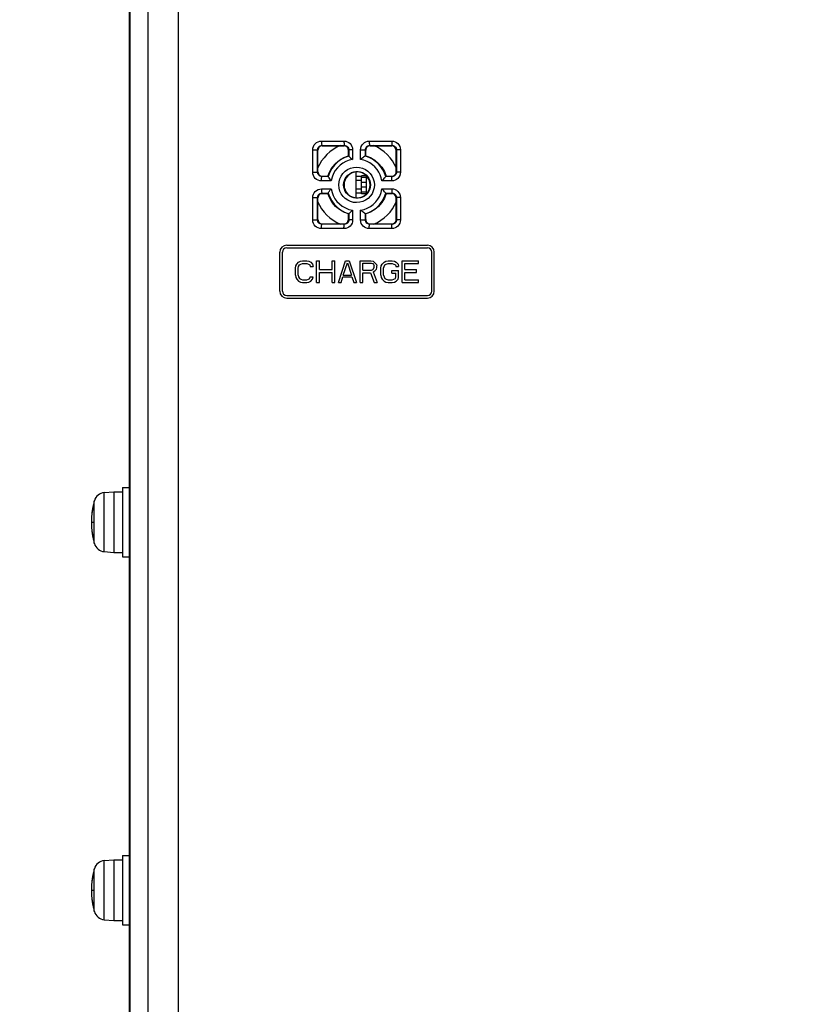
# Model space of a CAD drawing. Extents: x 28 to 410, y 33 to 287.
# Tile 20 of 63: x 54 to 77, y 183 to 211. Entities that reach past the tile are written whole.
import ezdxf

# ---------------------------------------------------------------- set-up
doc = ezdxf.new("R2010")
doc.units = 0
doc.header["$LTSCALE"] = 23.1
doc.layers.get('0').update_dxf_attribs({"linetype": 'CONTINUOUS'})
for name, color, linetype in [('ALL_AXIS', 7, 'CONTINUOUS'), ('ALL_CURVE', 7, 'CONTINUOUS'), ('ALL_DIM', 7, 'CONTINUOUS'), ('ALL_FEATURES', 7, 'CONTINUOUS')]:
    doc.layers.add(name, color=color, linetype=linetype)
doc.dimstyles.get("Standard").update_dxf_attribs({"dimtxt": 2.5, "dimasz": 2.5, "dimexe": 1.25, "dimexo": 0.625, "dimtad": 1, "dimcen": 2.5, "dimazin": 3, "dimtfac": 1, "dimtmove": 0, "dimatfit": 3})

# ---------------------------------------------------------------- blocks, each defined once
blk = doc.blocks.new('_OPEN')
at = {"color": 0, "linetype": 'BYBLOCK'}
for p, q in [((0, 0), (-1, 0.25)), ((-1, -0.25), (0, 0)), ((-1, 0), (0, 0))]:
    blk.add_line(p, q, dxfattribs=at)
blk = doc.blocks.new('*D4')
at = {"layer": 'ALL_DIM', "color": 2, "linetype": 'CONTINUOUS'}
for p, q in [((60.252, 248.586), (31.702, 248.586)), ((32.702, 248.586), (32.702, 192.336)), ((32.702, 136.086), (32.702, 192.336)), ((77.877, 136.086), (31.702, 136.086))]:
    blk.add_line(p, q, dxfattribs=at)
at = {"layer": 'ALL_DIM', "color": 2, "linetype": 'CONTINUOUS', "xscale": 2, "yscale": 2, "zscale": 2}
for p, rotation in [((32.702, 248.586), 90), ((32.702, 136.086), 270)]:
    blk.add_blockref('_OPEN', p, dxfattribs=dict(at, rotation=rotation))
blk = doc.blocks.new('*D6')
at = {"layer": 'ALL_DIM', "color": 2, "linetype": 'CONTINUOUS'}
for p, q in [((64.877, 246.086), (37.702, 246.086)), ((38.702, 246.086), (38.702, 193.086)), ((38.702, 140.086), (38.702, 193.086)), ((65.127, 140.086), (37.702, 140.086))]:
    blk.add_line(p, q, dxfattribs=at)
at = {"layer": 'ALL_DIM', "color": 2, "linetype": 'CONTINUOUS', "xscale": 2, "yscale": 2, "zscale": 2}
for p, rotation in [((38.702, 246.086), 90), ((38.702, 140.086), 270)]:
    blk.add_blockref('_OPEN', p, dxfattribs=dict(at, rotation=rotation))

msp = doc.modelspace()

# ---------------------------------------------------------------- linework, layer by layer
at = {"layer": 'ALL_AXIS', "color": 7, "linetype": 'CONTINUOUS'}
for p, q in [((64.177, 206.136), (64.177, 206.661)), ((64.32, 206.661), (64.177, 206.661)), ((64.327, 206.611), (64.177, 206.611)), ((64.327, 206.145), (64.327, 206.652)), ((64.327, 206.186), (64.177, 206.186)), ((64.32, 206.136), (64.177, 206.136)), ((61.827, 203.336), (61.827, 204.461)), ((61.902, 203.336), (61.902, 204.461)), ((62.027, 204.661), (66.077, 204.661)), ((62.027, 204.586), (66.077, 204.586)), ((66.202, 203.336), (66.202, 204.461)), ((66.277, 203.336), (66.277, 204.461)), ((62.027, 203.211), (66.077, 203.211)), ((62.027, 203.136), (66.077, 203.136)), ((57.302, 197.686), (57.302, 195.686)), ((57.302, 197.686), (57.502, 197.686)), ((56.772, 197.537), (57.052, 197.561)), ((57.052, 197.561), (57.052, 195.811)), ((57.052, 197.561), (57.302, 197.561)), ((56.772, 195.836), (57.052, 195.811)), ((57.052, 195.811), (57.302, 195.811)), ((57.302, 195.686), (57.502, 195.686)), ((56.772, 186.937), (57.052, 186.961)), ((57.052, 186.961), (57.052, 185.211)), ((57.052, 186.961), (57.302, 186.961)), ((57.302, 187.086), (57.302, 185.086)), ((57.302, 187.086), (57.502, 187.086)), ((56.772, 185.236), (57.052, 185.211)), ((57.052, 185.211), (57.302, 185.211)), ((57.302, 185.086), (57.502, 185.086))]:
    msp.add_line(p, q, dxfattribs=at)
at = {"layer": 'ALL_AXIS', "color": 9, "linetype": 'CONTINUOUS'}
for p, q in [((64.327, 206.463), (64.177, 206.463)), ((64.327, 206.334), (64.177, 206.334)), ((56.772, 195.836), (56.772, 197.537)), ((56.488, 196.07), (56.488, 197.302)), ((56.772, 185.236), (56.772, 186.937)), ((56.488, 185.47), (56.488, 186.702))]:
    msp.add_line(p, q, dxfattribs=at)
at = {"layer": 'ALL_AXIS', "color": 7, "linetype": 'CONTINUOUS'}
for centre, radius, start, end in [((62.027, 204.461), 0.2, 90, 180), ((62.027, 204.461), 0.125, 90, 180), ((66.077, 204.461), 0.2, 0, 90), ((66.077, 204.461), 0.125, 0, 90), ((62.027, 203.336), 0.2, 180, 270), ((62.027, 203.336), 0.125, 180, 270), ((66.077, 203.336), 0.2, 270, 360), ((66.077, 203.336), 0.125, 270, 360), ((56.801, 197.213), 0.325, 95, 164.1191), ((58.652, 196.686), 2.25, 164.1191, 195.8809), ((56.801, 196.159), 0.325, 195.8809, 265), ((56.801, 186.613), 0.325, 95, 164.1191), ((58.652, 186.086), 2.25, 164.1191, 195.8809), ((56.801, 185.559), 0.325, 195.8809, 265)]:
    msp.add_arc(centre, radius, start, end, dxfattribs=at)
at = {"layer": 'ALL_CURVE', "color": 40, "linetype": 'CONTINUOUS'}
for p, q in [((56.402, 196.686), (56.464, 196.686)), ((56.402, 186.086), (56.464, 186.086))]:
    msp.add_line(p, q, dxfattribs=at)
for centre in [(58.652, 196.686), (58.652, 186.086)]:
    msp.add_arc(centre, 2.25, 166.5066, 193.4934, dxfattribs=at)
at = {"layer": 'ALL_FEATURES', "color": 7, "linetype": 'CONTINUOUS'}
for p, q in [((57.502, 141.086), (57.502, 251.336)), ((57.509, 239.709), (57.509, 170.211)), ((62.927, 206.774), (62.927, 207.398)), ((63.052, 207.524), (63.677, 207.524)), ((63.802, 207.237), (63.802, 207.399)), ((64.302, 207.237), (64.302, 207.398)), ((64.427, 207.524), (65.052, 207.524)), ((65.177, 206.773), (65.177, 207.399)), ((63.813, 207.229), (63.802, 207.237)), ((63.813, 207.229), (63.814, 207.228)), ((63.864, 207.181), (63.926, 207.129)), ((64.291, 207.229), (64.302, 207.237)), ((64.398, 207.19), (64.291, 207.229)), ((64.291, 207.229), (64.291, 207.229)), ((63.268, 206.761), (63.222, 206.637)), ((64.027, 206.026), (64.027, 206.771)), ((63.052, 206.649), (63.214, 206.649)), ((63.222, 206.638), (63.214, 206.649)), ((64.177, 206.636), (64.027, 206.636)), ((64.883, 206.638), (64.882, 206.638)), ((64.883, 206.638), (64.891, 206.649)), ((64.891, 206.649), (65.052, 206.649)), ((63.222, 206.16), (63.214, 206.149)), ((64.177, 206.161), (64.027, 206.161)), ((64.821, 206.225), (64.77, 206.285)), ((64.882, 206.16), (64.883, 206.159)), ((64.883, 206.159), (64.891, 206.149)), ((62.927, 205.399), (62.927, 206.023)), ((63.052, 206.149), (63.214, 206.149)), ((64.891, 206.149), (65.052, 206.149)), ((65.177, 205.398), (65.177, 206.024)), ((63.813, 205.568), (63.802, 205.56)), ((63.802, 205.398), (63.802, 205.56)), ((63.814, 205.569), (63.813, 205.568)), ((64.291, 205.568), (64.302, 205.56)), ((64.291, 205.568), (64.291, 205.568)), ((64.302, 205.399), (64.302, 205.56)), ((63.052, 205.274), (63.677, 205.274)), ((64.427, 205.274), (65.052, 205.274)), ((62.368, 204.171), (62.42, 204.198)), ((62.42, 204.198), (62.486, 204.211)), ((62.486, 204.211), (62.603, 204.211)), ((62.603, 204.211), (62.668, 204.198)), ((62.668, 204.198), (62.72, 204.171)), ((62.889, 203.586), (62.889, 204.211)), ((62.889, 204.211), (62.967, 204.211)), ((62.967, 203.958), (62.967, 204.211)), ((63.332, 203.958), (63.332, 204.211)), ((63.332, 204.211), (63.41, 204.211)), ((63.41, 203.586), (63.41, 204.211)), ((63.514, 203.586), (63.723, 204.211)), ((63.723, 204.211), (63.827, 204.211)), ((63.827, 204.211), (64.035, 203.586)), ((64.139, 203.586), (64.139, 204.211)), ((64.139, 204.211), (64.452, 204.211)), ((64.452, 204.211), (64.517, 204.198)), ((64.517, 204.198), (64.569, 204.158)), ((64.829, 204.171), (64.881, 204.198)), ((64.881, 204.198), (64.947, 204.211)), ((64.947, 204.211), (65.064, 204.211)), ((65.064, 204.211), (65.129, 204.198)), ((65.129, 204.198), (65.181, 204.171)), ((65.35, 203.586), (65.35, 204.211)), ((65.35, 204.211), (65.819, 204.211)), ((65.819, 204.131), (65.819, 204.211)), ((62.277, 203.998), (62.29, 204.065)), ((62.277, 203.799), (62.277, 203.998)), ((62.29, 204.065), (62.316, 204.118)), ((62.316, 204.118), (62.368, 204.171)), ((62.355, 203.998), (62.368, 204.052)), ((62.355, 203.799), (62.355, 203.998)), ((62.368, 204.052), (62.394, 204.091)), ((62.394, 204.091), (62.434, 204.118)), ((62.434, 204.118), (62.486, 204.131)), ((62.486, 204.131), (62.603, 204.131)), ((62.603, 204.131), (62.655, 204.118)), ((62.655, 204.118), (62.694, 204.091)), ((62.694, 204.091), (62.707, 204.052)), ((62.707, 204.052), (62.785, 204.052)), ((62.72, 204.171), (62.772, 204.118)), ((62.772, 204.118), (62.785, 204.052)), ((62.967, 203.958), (63.332, 203.958)), ((63.657, 203.799), (63.775, 204.158)), ((63.775, 204.158), (63.892, 203.799)), ((64.217, 203.945), (64.217, 204.145)), ((64.217, 204.145), (64.465, 204.145)), ((64.217, 203.945), (64.465, 203.945)), ((64.465, 204.145), (64.504, 204.131)), ((64.465, 203.945), (64.504, 203.958)), ((64.504, 204.131), (64.53, 204.105)), ((64.504, 203.958), (64.53, 203.985)), ((64.517, 203.892), (64.569, 203.919)), ((64.517, 203.892), (64.634, 203.586)), ((64.53, 204.105), (64.543, 204.065)), ((64.53, 203.985), (64.543, 204.025)), ((64.543, 204.025), (64.543, 204.065)), ((64.569, 204.158), (64.608, 204.105)), ((64.569, 203.919), (64.608, 203.972)), ((64.608, 204.105), (64.621, 204.065)), ((64.608, 203.972), (64.621, 204.012)), ((64.621, 204.012), (64.621, 204.065)), ((64.738, 203.998), (64.751, 204.065)), ((64.738, 203.799), (64.738, 203.998)), ((64.751, 204.065), (64.777, 204.118)), ((64.777, 204.118), (64.829, 204.171)), ((64.816, 203.998), (64.829, 204.052)), ((64.816, 203.799), (64.816, 203.998)), ((64.829, 204.052), (64.855, 204.091)), ((64.855, 204.091), (64.894, 204.118)), ((64.894, 204.118), (64.947, 204.131)), ((64.947, 204.131), (65.064, 204.131)), ((65.051, 203.852), (65.051, 203.932)), ((65.051, 203.932), (65.246, 203.932)), ((65.064, 204.131), (65.116, 204.118)), ((65.116, 204.118), (65.155, 204.091)), ((65.155, 204.091), (65.168, 204.052)), ((65.168, 204.052), (65.246, 204.052)), ((65.181, 204.171), (65.233, 204.118)), ((65.233, 204.118), (65.246, 204.052)), ((65.246, 203.732), (65.246, 203.932)), ((65.428, 203.958), (65.428, 204.131)), ((65.428, 204.131), (65.819, 204.131)), ((65.428, 203.958), (65.767, 203.958)), ((65.767, 203.879), (65.767, 203.958)), ((62.277, 203.799), (62.29, 203.732)), ((62.29, 203.732), (62.316, 203.679)), ((62.316, 203.679), (62.368, 203.626)), ((62.355, 203.799), (62.368, 203.746)), ((62.368, 203.746), (62.394, 203.706)), ((62.368, 203.626), (62.42, 203.599)), ((62.394, 203.706), (62.434, 203.679)), ((62.434, 203.679), (62.486, 203.666)), ((62.486, 203.666), (62.603, 203.666)), ((62.603, 203.666), (62.655, 203.679)), ((62.655, 203.679), (62.694, 203.706)), ((62.668, 203.599), (62.72, 203.626)), ((62.694, 203.706), (62.707, 203.746)), ((62.707, 203.746), (62.785, 203.746)), ((62.72, 203.626), (62.772, 203.679)), ((62.772, 203.679), (62.785, 203.746)), ((62.967, 203.586), (62.967, 203.879)), ((62.967, 203.879), (63.332, 203.879)), ((63.332, 203.586), (63.332, 203.879)), ((63.592, 203.586), (63.644, 203.746)), ((63.644, 203.746), (63.905, 203.746)), ((63.657, 203.799), (63.892, 203.799)), ((63.905, 203.746), (63.957, 203.586)), ((64.217, 203.586), (64.217, 203.865)), ((64.217, 203.865), (64.439, 203.865)), ((64.439, 203.865), (64.543, 203.586)), ((64.738, 203.799), (64.751, 203.732)), ((64.751, 203.732), (64.777, 203.679)), ((64.777, 203.679), (64.829, 203.626)), ((64.816, 203.799), (64.829, 203.746)), ((64.829, 203.746), (64.855, 203.706)), ((64.829, 203.626), (64.881, 203.599)), ((64.855, 203.706), (64.894, 203.679)), ((64.894, 203.679), (64.947, 203.666)), ((64.947, 203.666), (65.064, 203.666)), ((65.051, 203.852), (65.168, 203.852)), ((65.064, 203.666), (65.116, 203.679)), ((65.116, 203.679), (65.155, 203.706)), ((65.129, 203.599), (65.181, 203.626)), ((65.155, 203.706), (65.168, 203.746)), ((65.168, 203.746), (65.168, 203.852)), ((65.181, 203.626), (65.233, 203.679)), ((65.233, 203.679), (65.246, 203.732)), ((65.428, 203.666), (65.428, 203.879)), ((65.428, 203.879), (65.767, 203.879)), ((65.428, 203.666), (65.819, 203.666)), ((65.819, 203.586), (65.819, 203.666)), ((62.42, 203.599), (62.486, 203.586)), ((62.486, 203.586), (62.603, 203.586)), ((62.603, 203.586), (62.668, 203.599)), ((62.889, 203.586), (62.967, 203.586)), ((63.332, 203.586), (63.41, 203.586)), ((63.514, 203.586), (63.592, 203.586)), ((63.957, 203.586), (64.035, 203.586)), ((64.139, 203.586), (64.217, 203.586)), ((64.543, 203.586), (64.634, 203.586)), ((64.881, 203.599), (64.947, 203.586)), ((64.947, 203.586), (65.064, 203.586)), ((65.064, 203.586), (65.129, 203.599)), ((65.35, 203.586), (65.819, 203.586))]:
    msp.add_line(p, q, dxfattribs=at)
at = {"layer": 'ALL_FEATURES', "color": 9, "linetype": 'CONTINUOUS'}
for p, q in [((58.035, 144.989), (58.035, 239.183)), ((58.909, 150.243), (58.909, 234.429)), ((63.028, 207.66), (63.675, 207.66)), ((64.404, 207.66), (65.051, 207.66)), ((62.778, 206.763), (62.778, 207.409)), ((62.778, 207.409), (62.917, 207.409)), ((62.917, 206.763), (62.917, 207.409)), ((62.917, 207.409), (62.927, 207.398)), ((63.041, 207.535), (63.052, 207.524)), ((63.041, 207.535), (63.688, 207.535)), ((63.688, 207.535), (63.677, 207.524)), ((63.814, 207.41), (63.802, 207.399)), ((63.814, 207.41), (63.814, 207.228)), ((63.926, 207.41), (63.814, 207.41)), ((63.926, 207.41), (63.926, 207.129)), ((64.154, 207.129), (64.154, 207.409)), ((64.154, 207.409), (64.291, 207.409)), ((64.291, 207.229), (64.291, 207.409)), ((64.291, 207.409), (64.302, 207.398)), ((64.416, 207.535), (64.427, 207.524)), ((64.416, 207.535), (65.063, 207.535)), ((65.063, 207.535), (65.052, 207.524)), ((65.188, 207.41), (65.177, 207.399)), ((65.188, 207.41), (65.188, 206.762)), ((65.301, 207.41), (65.188, 207.41)), ((65.301, 207.41), (65.301, 206.762)), ((62.778, 206.763), (62.917, 206.763)), ((62.917, 206.763), (62.927, 206.774)), ((65.188, 206.762), (65.177, 206.773)), ((65.301, 206.762), (65.188, 206.762)), ((63.309, 206.513), (63.028, 206.513)), ((63.041, 206.638), (63.052, 206.649)), ((63.222, 206.638), (63.041, 206.638)), ((64.177, 206.524), (64.027, 206.524)), ((65.051, 206.513), (64.77, 206.513)), ((65.063, 206.638), (64.882, 206.638)), ((65.063, 206.638), (65.052, 206.649)), ((63.028, 206.285), (63.309, 206.285)), ((63.041, 206.16), (63.052, 206.149)), ((63.041, 206.16), (63.222, 206.16)), ((64.177, 206.274), (64.027, 206.274)), ((64.77, 206.285), (65.051, 206.285)), ((64.882, 206.16), (65.063, 206.16)), ((65.063, 206.16), (65.052, 206.149)), ((62.778, 205.388), (62.778, 206.034)), ((62.778, 206.034), (62.917, 206.034)), ((62.917, 205.388), (62.917, 206.034)), ((62.917, 206.034), (62.927, 206.023)), ((65.188, 206.035), (65.177, 206.024)), ((65.188, 206.035), (65.188, 205.387)), ((65.301, 206.035), (65.188, 206.035)), ((65.301, 206.035), (65.301, 205.387)), ((63.926, 205.668), (63.926, 205.387)), ((64.154, 205.388), (64.154, 205.668)), ((62.778, 205.388), (62.917, 205.388)), ((62.917, 205.388), (62.927, 205.399)), ((63.814, 205.387), (63.802, 205.398)), ((63.814, 205.569), (63.814, 205.387)), ((63.926, 205.387), (63.814, 205.387)), ((64.154, 205.388), (64.291, 205.388)), ((64.291, 205.388), (64.291, 205.568)), ((64.291, 205.388), (64.302, 205.399)), ((65.188, 205.387), (65.177, 205.398)), ((65.301, 205.387), (65.188, 205.387)), ((63.675, 205.138), (63.028, 205.138)), ((63.041, 205.263), (63.052, 205.274)), ((63.688, 205.263), (63.041, 205.263)), ((63.688, 205.263), (63.677, 205.274)), ((65.051, 205.138), (64.404, 205.138)), ((64.416, 205.263), (64.427, 205.274)), ((65.063, 205.263), (64.416, 205.263)), ((65.063, 205.263), (65.052, 205.274))]:
    msp.add_line(p, q, dxfattribs=at)
for points in [[(62.778, 207.409), (62.783, 207.458), (62.797, 207.505), (62.82, 207.548), (62.85, 207.585), (62.888, 207.616), (62.929, 207.639), (62.976, 207.654), (63.028, 207.66)], [(63.028, 207.66), (63.028, 207.628), (63.03, 207.598), (63.032, 207.572), (63.035, 207.552), (63.038, 207.539), (63.041, 207.535)], [(63.675, 207.66), (63.676, 207.628), (63.677, 207.598), (63.679, 207.572), (63.682, 207.552), (63.685, 207.539), (63.688, 207.535)], [(63.675, 207.66), (63.725, 207.655), (63.772, 207.64), (63.815, 207.618), (63.852, 207.587), (63.883, 207.549), (63.906, 207.508), (63.92, 207.461), (63.926, 207.41)], [(64.154, 207.409), (64.158, 207.458), (64.173, 207.505), (64.195, 207.548), (64.226, 207.585), (64.263, 207.616), (64.305, 207.639), (64.352, 207.654), (64.404, 207.66)], [(64.404, 207.66), (64.404, 207.628), (64.405, 207.598), (64.407, 207.572), (64.41, 207.552), (64.413, 207.539), (64.416, 207.535)], [(65.051, 207.66), (65.052, 207.628), (65.053, 207.598), (65.055, 207.572), (65.057, 207.552), (65.06, 207.539), (65.063, 207.535)], [(65.051, 207.66), (65.101, 207.655), (65.147, 207.64), (65.19, 207.617), (65.228, 207.587), (65.259, 207.549), (65.281, 207.508), (65.296, 207.461), (65.301, 207.41)], [(62.917, 207.409), (62.919, 207.434), (62.926, 207.457), (62.937, 207.478), (62.953, 207.497), (62.971, 207.513), (62.992, 207.524), (63.016, 207.532), (63.041, 207.535)], [(63.688, 207.535), (63.713, 207.532), (63.736, 207.525), (63.758, 207.514), (63.777, 207.498), (63.792, 207.48), (63.804, 207.459), (63.811, 207.436), (63.814, 207.41)], [(64.291, 207.409), (64.294, 207.434), (64.301, 207.457), (64.312, 207.478), (64.328, 207.497), (64.346, 207.513), (64.367, 207.524), (64.39, 207.532), (64.416, 207.535)], [(65.063, 207.535), (65.088, 207.532), (65.111, 207.525), (65.133, 207.514), (65.152, 207.498), (65.167, 207.48), (65.178, 207.459), (65.186, 207.436), (65.188, 207.41)], [(63.926, 207.129), (63.827, 207.106), (63.732, 207.071), (63.643, 207.023), (63.562, 206.963), (63.489, 206.892), (63.427, 206.812), (63.375, 206.722), (63.335, 206.621), (63.309, 206.513)], [(64.77, 206.513), (64.75, 206.602), (64.72, 206.688), (64.679, 206.769), (64.628, 206.846), (64.569, 206.915), (64.501, 206.976), (64.424, 207.03), (64.339, 207.074), (64.248, 207.108), (64.154, 207.129)], [(63.028, 206.513), (62.979, 206.518), (62.932, 206.532), (62.889, 206.555), (62.851, 206.586), (62.821, 206.623), (62.798, 206.665), (62.783, 206.712), (62.778, 206.763)], [(63.041, 206.638), (63.017, 206.64), (62.993, 206.647), (62.972, 206.659), (62.953, 206.674), (62.938, 206.693), (62.926, 206.714), (62.919, 206.737), (62.917, 206.763)], [(63.528, 206.399), (63.536, 206.488), (63.559, 206.573), (63.596, 206.653), (63.647, 206.726), (63.71, 206.789), (63.782, 206.841), (63.862, 206.878), (63.948, 206.902), (64.038, 206.91), (64.127, 206.902), (64.212, 206.88), (64.293, 206.843), (64.366, 206.792), (64.43, 206.729), (64.481, 206.657), (64.519, 206.577), (64.543, 206.489), (64.551, 206.399)], [(63.666, 206.399), (63.672, 206.463), (63.687, 206.523), (63.712, 206.581), (63.747, 206.635), (63.79, 206.682), (63.84, 206.721), (63.896, 206.752), (63.955, 206.772), (64.019, 206.783), (64.083, 206.783), (64.146, 206.773), (64.206, 206.753), (64.261, 206.724), (64.312, 206.684), (64.356, 206.637), (64.391, 206.585), (64.417, 206.527), (64.433, 206.464), (64.439, 206.399)], [(65.301, 206.762), (65.296, 206.713), (65.282, 206.667), (65.26, 206.624), (65.229, 206.587), (65.192, 206.556), (65.15, 206.533), (65.103, 206.518), (65.051, 206.513)], [(65.188, 206.762), (65.186, 206.738), (65.179, 206.715), (65.168, 206.693), (65.152, 206.675), (65.134, 206.659), (65.113, 206.648), (65.089, 206.64), (65.063, 206.638)], [(63.028, 206.513), (63.028, 206.545), (63.03, 206.574), (63.032, 206.6), (63.035, 206.62), (63.038, 206.633), (63.041, 206.638)], [(65.051, 206.513), (65.052, 206.545), (65.053, 206.574), (65.055, 206.6), (65.057, 206.62), (65.06, 206.633), (65.063, 206.638)], [(62.778, 206.034), (62.783, 206.083), (62.797, 206.13), (62.82, 206.173), (62.85, 206.21), (62.888, 206.241), (62.929, 206.264), (62.976, 206.279), (63.028, 206.285)], [(62.917, 206.034), (62.919, 206.059), (62.926, 206.082), (62.937, 206.103), (62.953, 206.122), (62.971, 206.138), (62.992, 206.149), (63.016, 206.157), (63.041, 206.16)], [(63.028, 206.285), (63.028, 206.253), (63.03, 206.223), (63.032, 206.197), (63.035, 206.177), (63.038, 206.164), (63.041, 206.16)], [(63.309, 206.285), (63.332, 206.183), (63.369, 206.088), (63.416, 206.001), (63.475, 205.922), (63.544, 205.85), (63.625, 205.787), (63.717, 205.734), (63.818, 205.693), (63.926, 205.668)], [(64.551, 206.399), (64.543, 206.309), (64.521, 206.225), (64.483, 206.144), (64.432, 206.071), (64.369, 206.008), (64.297, 205.957), (64.217, 205.919), (64.131, 205.896), (64.041, 205.888), (63.952, 205.895), (63.867, 205.917), (63.787, 205.954), (63.713, 206.005), (63.65, 206.068), (63.599, 206.14), (63.56, 206.22), (63.536, 206.308), (63.528, 206.399)], [(64.439, 206.399), (64.433, 206.334), (64.418, 206.274), (64.393, 206.216), (64.358, 206.162), (64.314, 206.115), (64.264, 206.076), (64.209, 206.045), (64.149, 206.025), (64.086, 206.014), (64.021, 206.014), (63.959, 206.024), (63.899, 206.044), (63.843, 206.074), (63.793, 206.113), (63.749, 206.16), (63.714, 206.212), (63.688, 206.271), (63.672, 206.334), (63.666, 206.399)], [(64.154, 205.668), (64.253, 205.691), (64.348, 205.727), (64.437, 205.775), (64.519, 205.836), (64.591, 205.907), (64.654, 205.988), (64.706, 206.078), (64.745, 206.178), (64.77, 206.285)], [(65.051, 206.285), (65.052, 206.253), (65.053, 206.223), (65.055, 206.197), (65.057, 206.177), (65.06, 206.164), (65.063, 206.16)], [(65.051, 206.285), (65.101, 206.28), (65.147, 206.265), (65.19, 206.242), (65.228, 206.212), (65.259, 206.174), (65.281, 206.133), (65.296, 206.086), (65.301, 206.035)], [(65.063, 206.16), (65.088, 206.157), (65.111, 206.15), (65.133, 206.139), (65.152, 206.123), (65.167, 206.105), (65.178, 206.084), (65.186, 206.061), (65.188, 206.035)], [(63.028, 205.138), (62.979, 205.143), (62.932, 205.157), (62.889, 205.18), (62.851, 205.211), (62.821, 205.248), (62.798, 205.29), (62.783, 205.337), (62.778, 205.388)], [(63.041, 205.263), (63.017, 205.265), (62.993, 205.272), (62.972, 205.284), (62.953, 205.299), (62.938, 205.318), (62.926, 205.339), (62.919, 205.362), (62.917, 205.388)], [(63.926, 205.387), (63.921, 205.338), (63.907, 205.292), (63.884, 205.249), (63.854, 205.212), (63.816, 205.181), (63.774, 205.158), (63.727, 205.143), (63.675, 205.138)], [(63.814, 205.387), (63.811, 205.363), (63.804, 205.34), (63.793, 205.318), (63.778, 205.299), (63.759, 205.284), (63.738, 205.273), (63.714, 205.265), (63.688, 205.263)], [(64.404, 205.138), (64.354, 205.142), (64.308, 205.157), (64.265, 205.18), (64.227, 205.211), (64.196, 205.248), (64.174, 205.29), (64.159, 205.337), (64.154, 205.388)], [(64.416, 205.263), (64.392, 205.265), (64.368, 205.272), (64.347, 205.284), (64.328, 205.299), (64.313, 205.318), (64.301, 205.339), (64.294, 205.362), (64.291, 205.388)], [(65.301, 205.387), (65.296, 205.338), (65.282, 205.292), (65.26, 205.249), (65.229, 205.212), (65.192, 205.181), (65.15, 205.158), (65.103, 205.143), (65.051, 205.138)], [(65.188, 205.387), (65.186, 205.363), (65.179, 205.34), (65.168, 205.318), (65.152, 205.3), (65.134, 205.284), (65.113, 205.273), (65.089, 205.265), (65.063, 205.263)], [(63.028, 205.138), (63.028, 205.17), (63.03, 205.199), (63.032, 205.225), (63.035, 205.245), (63.038, 205.258), (63.041, 205.263)], [(63.675, 205.138), (63.676, 205.17), (63.677, 205.199), (63.679, 205.225), (63.682, 205.245), (63.685, 205.258), (63.688, 205.263)], [(64.404, 205.138), (64.404, 205.17), (64.405, 205.199), (64.407, 205.225), (64.41, 205.245), (64.413, 205.258), (64.416, 205.263)], [(65.051, 205.138), (65.052, 205.17), (65.053, 205.199), (65.055, 205.225), (65.057, 205.245), (65.06, 205.258), (65.063, 205.263)]]:
    msp.add_lwpolyline(points, dxfattribs=at)
at = {"layer": 'ALL_FEATURES', "color": 7, "linetype": 'CONTINUOUS'}
for points in [[(63.052, 207.524), (63.025, 207.52), (62.998, 207.511), (62.974, 207.496), (62.954, 207.476), (62.939, 207.452), (62.93, 207.426), (62.927, 207.398)], [(63.802, 207.399), (63.798, 207.431), (63.786, 207.461), (63.766, 207.487), (63.74, 207.507), (63.71, 207.519), (63.677, 207.524)], [(64.427, 207.524), (64.4, 207.521), (64.373, 207.511), (64.349, 207.496), (64.329, 207.476), (64.314, 207.452), (64.305, 207.426), (64.302, 207.398)], [(65.177, 207.399), (65.173, 207.431), (65.161, 207.46), (65.141, 207.487), (65.115, 207.507), (65.085, 207.519), (65.052, 207.524)], [(63.214, 206.649), (63.266, 206.783), (63.34, 206.907), (63.433, 207.017), (63.543, 207.11), (63.667, 207.184), (63.802, 207.237)], [(63.813, 207.229), (63.698, 207.187), (63.59, 207.129), (63.492, 207.056), (63.404, 206.97), (63.33, 206.872), (63.268, 206.761)], [(63.814, 207.228), (63.817, 207.224), (63.826, 207.215), (63.842, 207.201), (63.864, 207.181)], [(64.291, 207.229), (64.286, 207.227), (64.277, 207.222), (64.262, 207.212), (64.241, 207.198), (64.216, 207.179), (64.186, 207.156), (64.154, 207.129)], [(64.302, 207.237), (64.437, 207.184), (64.561, 207.11), (64.671, 207.017), (64.765, 206.907), (64.838, 206.783), (64.891, 206.649)], [(64.883, 206.638), (64.847, 206.738), (64.799, 206.834), (64.739, 206.923), (64.669, 207.004), (64.588, 207.076), (64.498, 207.139), (64.398, 207.19)], [(62.927, 206.774), (62.93, 206.746), (62.939, 206.72), (62.954, 206.696), (62.974, 206.676), (62.998, 206.661), (63.025, 206.652), (63.052, 206.649)], [(64.427, 206.399), (64.42, 206.471), (64.399, 206.542), (64.364, 206.606), (64.318, 206.664), (64.261, 206.71), (64.196, 206.745), (64.126, 206.766), (64.052, 206.774), (63.979, 206.766), (63.908, 206.745), (63.843, 206.71), (63.787, 206.663), (63.74, 206.606), (63.706, 206.542), (63.684, 206.471), (63.677, 206.399)], [(65.052, 206.649), (65.08, 206.652), (65.106, 206.661), (65.13, 206.676), (65.15, 206.696), (65.165, 206.72), (65.174, 206.746), (65.177, 206.773)], [(63.222, 206.638), (63.222, 206.637), (63.222, 206.637)], [(63.222, 206.637), (63.224, 206.631), (63.23, 206.619), (63.241, 206.601), (63.258, 206.576), (63.281, 206.546), (63.309, 206.513)], [(64.882, 206.638), (64.876, 206.634), (64.866, 206.624), (64.85, 206.606), (64.828, 206.581), (64.801, 206.549), (64.77, 206.513)], [(63.222, 206.16), (63.224, 206.166), (63.23, 206.178), (63.241, 206.196), (63.259, 206.221), (63.281, 206.251), (63.309, 206.285)], [(63.222, 206.16), (63.222, 206.16), (63.222, 206.16)], [(63.222, 206.16), (63.265, 206.044), (63.322, 205.937), (63.393, 205.841), (63.477, 205.754), (63.576, 205.678), (63.689, 205.615), (63.813, 205.568)], [(63.677, 206.399), (63.684, 206.326), (63.706, 206.255), (63.74, 206.191), (63.787, 206.134), (63.843, 206.087), (63.908, 206.052), (63.979, 206.031), (64.052, 206.024), (64.126, 206.031), (64.196, 206.052), (64.261, 206.087), (64.318, 206.134), (64.364, 206.191), (64.399, 206.255), (64.42, 206.326), (64.427, 206.399)], [(64.291, 205.568), (64.406, 205.61), (64.515, 205.669), (64.614, 205.742), (64.701, 205.828), (64.776, 205.926), (64.837, 206.037), (64.883, 206.159)], [(64.882, 206.16), (64.877, 206.162), (64.869, 206.17), (64.857, 206.183), (64.841, 206.201), (64.821, 206.225)], [(63.052, 206.149), (63.025, 206.145), (62.998, 206.136), (62.974, 206.121), (62.954, 206.101), (62.939, 206.077), (62.93, 206.051), (62.927, 206.023)], [(63.802, 205.56), (63.667, 205.613), (63.543, 205.687), (63.433, 205.78), (63.34, 205.891), (63.266, 206.014), (63.214, 206.149)], [(64.891, 206.149), (64.838, 206.014), (64.765, 205.89), (64.671, 205.78), (64.561, 205.687), (64.437, 205.613), (64.302, 205.56)], [(65.177, 206.024), (65.173, 206.056), (65.161, 206.085), (65.141, 206.112), (65.115, 206.132), (65.085, 206.144), (65.052, 206.149)], [(63.814, 205.569), (63.817, 205.573), (63.826, 205.582), (63.842, 205.596), (63.864, 205.616), (63.926, 205.668)], [(64.291, 205.568), (64.286, 205.57), (64.277, 205.575), (64.262, 205.585), (64.241, 205.599), (64.216, 205.618), (64.186, 205.641), (64.154, 205.668)], [(62.927, 205.399), (62.93, 205.371), (62.939, 205.345), (62.954, 205.321), (62.974, 205.301), (62.998, 205.286), (63.025, 205.277), (63.052, 205.274)], [(63.677, 205.274), (63.705, 205.277), (63.731, 205.286), (63.755, 205.301), (63.775, 205.321), (63.79, 205.345), (63.799, 205.371), (63.802, 205.398)], [(64.302, 205.399), (64.305, 205.371), (64.314, 205.345), (64.329, 205.321), (64.349, 205.301), (64.373, 205.286), (64.4, 205.277), (64.427, 205.274)], [(65.052, 205.274), (65.08, 205.277), (65.106, 205.286), (65.13, 205.301), (65.15, 205.321), (65.165, 205.345), (65.174, 205.371), (65.177, 205.398)]]:
    msp.add_lwpolyline(points, dxfattribs=at)
at = {"layer": 'ALL_FEATURES', "color": 9, "linetype": 'CONTINUOUS'}
for start, end in [(112.8109, 157.1927), (22.8075, 67.189), (202.8075, 247.189), (292.8109, 337.1927)]:
    msp.add_arc((64.052, 206.399), 1.231, start, end, dxfattribs=at)

# ---------------------------------------------------------------- dimensions: what is measured, and where the dimension line sits
at = {"layer": 'ALL_DIM', "color": 2, "linetype": 'CONTINUOUS'}
for base, p1, p2, angle, picture, middle in [((32.702, 136.086), (61.252, 248.586), (78.877, 136.086), 270, '*D4', (32.702, 188.208)), ((38.702, 246.086), (66.127, 140.086), (65.877, 246.086), 90, '*D6', (38.702, 188.958))]:
    dim = msp.add_linear_dim(base=base, p1=p1, p2=p2, angle=angle, dimstyle='Standard', dxfattribs=at)
    dim.commit()
    dim.dimension.update_dxf_attribs({"geometry": picture, "text_midpoint": middle, "dimtype": 128})

doc.saveas('drawing.dxf')
